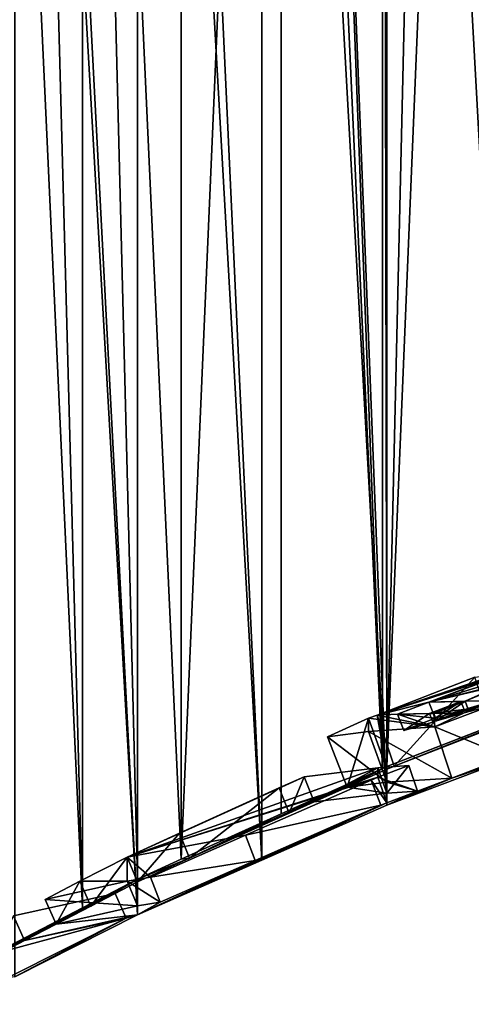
# Model space of a CAD drawing. Extents: x -0.191 to 0.191, y -0.114 to 0.126.
# Tile 5 of 74: x -0.121 to -0.096, y -0.067 to -0.013. Entities that reach past the tile are written whole.
import ezdxf

# ---------------------------------------------------------------- set-up
doc = ezdxf.new("R2010")
doc.units = 0
for name, color, linetype in [('Centauri.Fighter.Body', 7, 'CONTINUOUS'), ('Centauri.Fighter.Body.Beige', 7, 'CONTINUOUS'), ('Centauri.Fighter.Detail.One', 7, 'CONTINUOUS'), ('Centauri.Fighter.Inset', 7, 'CONTINUOUS')]:
    doc.layers.add(name, color=color, linetype=linetype)

msp = doc.modelspace()

# ---------------------------------------------------------------- linework, layer by layer
at = {"layer": 'Centauri.Fighter.Body'}
for points in [[(-0.094105, -0.053769, 0.009129), (-0.094105, 0.077119, 0.009129), (-0.098075, 0.074587, 0.007763)], [(-0.094105, -0.053769, 0.009129), (-0.098075, 0.074587, 0.007763), (-0.094105, 0.077119, 0.009129)], [(-0.094105, -0.053769, 0.009129), (-0.094105, 0.077119, 0.009129), (-0.098075, 0.074587, 0.007763)], [(-0.101067, -0.054272, 0.022927), (-0.098075, 0.074587, 0.024209), (-0.095671, 0.07612, 0.02524)], [(-0.101067, -0.054272, 0.022927), (-0.095671, 0.07612, 0.02524), (-0.095671, -0.05217, 0.02524)], [(-0.101067, -0.054272, 0.022927), (-0.10131, 0.072281, 0.022823), (-0.098075, 0.074587, 0.024209)], [(-0.094105, -0.053769, 0.009129), (-0.098075, 0.074587, 0.007763), (-0.101067, 0.072455, 0.006733)], [(-0.094105, -0.053769, 0.009129), (-0.101067, 0.072455, 0.006733), (-0.098075, 0.074587, 0.007763)], [(-0.094105, -0.053769, 0.009129), (-0.098075, 0.074587, 0.007763), (-0.101067, 0.072455, 0.006733)], [(-0.101067, -0.056404, 0.006733), (-0.101067, 0.072455, 0.006733), (-0.105986, 0.068948, 0.004905)], [(-0.101067, -0.056404, 0.006733), (-0.105986, 0.068948, 0.004905), (-0.101067, 0.072455, 0.006733)], [(-0.101067, -0.056404, 0.006733), (-0.101067, 0.072455, 0.006733), (-0.105986, 0.068948, 0.004905)], [(-0.10131, -0.054381, 0.022823), (-0.105986, 0.068948, 0.020681), (-0.10131, 0.072281, 0.022823)], [(-0.101067, -0.054272, 0.022927), (-0.10131, -0.054381, 0.022823), (-0.10131, 0.072281, 0.022823)], [(-0.094105, -0.053769, 0.009129), (-0.101067, 0.072455, 0.006733), (-0.101067, -0.056404, 0.006733)], [(-0.094105, -0.053769, 0.009129), (-0.101067, -0.056404, 0.006733), (-0.101067, 0.072455, 0.006733)], [(-0.094105, -0.053769, 0.009129), (-0.101067, 0.072455, 0.006733), (-0.101067, -0.056404, 0.006733)], [(-0.101067, -0.056404, 0.006733), (-0.105986, 0.068948, 0.004905), (-0.107969, 0.067377, 0.004168)], [(-0.101067, -0.056404, 0.006733), (-0.107969, 0.067377, 0.004168), (-0.105986, 0.068948, 0.004905)], [(-0.101067, -0.056404, 0.006733), (-0.105986, 0.068948, 0.004905), (-0.107969, 0.067377, 0.004168)], [(-0.10131, -0.054381, 0.022823), (-0.106889, 0.068233, 0.020267), (-0.105986, 0.068948, 0.020681)], [(-0.106889, 0.068233, 0.020267), (-0.106889, -0.056887, 0.020267), (-0.112403, -0.059387, 0.017576)], [(-0.106889, 0.068233, 0.020267), (-0.112403, -0.059387, 0.017576), (-0.112403, 0.063861, 0.017576)], [(-0.10131, -0.054381, 0.022823), (-0.106889, -0.056887, 0.020267), (-0.106889, 0.068233, 0.020267)], [(-0.107969, -0.059427, 0.004168), (-0.107969, 0.067377, 0.004168), (-0.113642, 0.062879, 0.001899)], [(-0.107969, -0.059427, 0.004168), (-0.113642, 0.062879, 0.001899), (-0.107969, 0.067377, 0.004168)], [(-0.107969, -0.059427, 0.004168), (-0.107969, 0.067377, 0.004168), (-0.113642, 0.062879, 0.001899)], [(-0.101067, -0.056404, 0.006733), (-0.107969, 0.067377, 0.004168), (-0.107969, -0.059427, 0.004168)], [(-0.101067, -0.056404, 0.006733), (-0.107969, -0.059427, 0.004168), (-0.107969, 0.067377, 0.004168)], [(-0.101067, -0.056404, 0.006733), (-0.107969, 0.067377, 0.004168), (-0.107969, -0.059427, 0.004168)], [(-0.117849, 0.059183, 0.01475), (-0.112403, 0.063861, 0.017576), (-0.112403, -0.059387, 0.017576)], [(-0.107969, -0.059427, 0.004168), (-0.113642, 0.062879, 0.001899), (-0.114805, 0.061857, 0.001434)], [(-0.107969, -0.059427, 0.004168), (-0.114805, 0.061857, 0.001434), (-0.113642, 0.062879, 0.001899)], [(-0.107969, -0.059427, 0.004168), (-0.113642, 0.062879, 0.001899), (-0.114805, 0.061857, 0.001434)], [(-0.114805, -0.062447, 0.001434), (-0.114805, 0.061857, 0.001434), (-0.121023, 0.056395, -0.001232)], [(-0.114805, -0.062447, 0.001434), (-0.121023, 0.056395, -0.001232), (-0.114805, 0.061857, 0.001434)], [(-0.114805, -0.062447, 0.001434), (-0.114805, 0.061857, 0.001434), (-0.121023, 0.056395, -0.001232)], [(-0.107969, -0.059427, 0.004168), (-0.114805, 0.061857, 0.001434), (-0.114805, -0.062447, 0.001434)], [(-0.107969, -0.059427, 0.004168), (-0.114805, -0.062447, 0.001434), (-0.114805, 0.061857, 0.001434)], [(-0.107969, -0.059427, 0.004168), (-0.114805, 0.061857, 0.001434), (-0.114805, -0.062447, 0.001434)], [(-0.117849, -0.062055, 0.01475), (-0.121023, 0.056395, 0.013003), (-0.117849, 0.059183, 0.01475)], [(-0.117849, 0.059183, 0.01475), (-0.112403, -0.059387, 0.017576), (-0.114805, -0.060486, 0.01633)], [(-0.117849, 0.059183, 0.01475), (-0.114805, -0.060486, 0.01633), (-0.117849, -0.062055, 0.01475)], [(-0.117849, -0.062055, 0.01475), (-0.123225, 0.054257, 0.011792), (-0.121023, 0.056395, 0.013003)], [(-0.114805, -0.062447, 0.001434), (-0.121023, 0.056395, -0.001232), (-0.121572, 0.055862, -0.001467)], [(-0.114805, -0.062447, 0.001434), (-0.121572, 0.055862, -0.001467), (-0.121023, 0.056395, -0.001232)], [(-0.114805, -0.062447, 0.001434), (-0.121023, 0.056395, -0.001232), (-0.121572, 0.055862, -0.001467)], [(-0.114805, -0.062447, 0.001434), (-0.121572, 0.055862, -0.001467), (-0.121572, -0.065854, -0.001467)], [(-0.114805, -0.062447, 0.001434), (-0.121572, -0.065854, -0.001467), (-0.121572, 0.055862, -0.001467)], [(-0.114805, -0.062447, 0.001434), (-0.121572, 0.055862, -0.001467), (-0.121572, -0.065854, -0.001467)], [(-0.117849, -0.062055, 0.01475), (-0.123225, -0.064848, 0.011792), (-0.123225, 0.054257, 0.011792)]]:
    msp.add_3dface(points, dxfattribs=at)
at = {"layer": 'Centauri.Fighter.Body.Beige'}
for points in [[(-0.096229, -0.04934, 0.023944), (-0.101614, -0.051438, 0.021636), (-0.100673, -0.054262, 0.022008)], [(-0.087085, -0.048868, 0.028592), (-0.100673, -0.054262, 0.022008), (-0.101067, -0.054417, 0.021828)], [(-0.087085, -0.048868, 0.028592), (-0.101067, -0.054417, 0.021828), (-0.101067, -0.054272, 0.022927)], [(-0.087085, -0.048868, 0.028592), (-0.101067, -0.054272, 0.022927), (-0.095671, -0.05217, 0.02524)], [(-0.087085, -0.048868, 0.028592), (-0.095288, -0.052164, 0.024316), (-0.100673, -0.054262, 0.022008)], [(-0.096229, -0.04934, 0.023944), (-0.100673, -0.054262, 0.022008), (-0.095288, -0.052164, 0.024316)], [(-0.098426, -0.052085, 0.008651), (-0.095359, -0.050924, 0.009706), (-0.094418, -0.053748, 0.010078)], [(-0.097485, -0.054909, 0.009023), (-0.087376, -0.051108, 0.012309), (-0.087085, -0.051, 0.012393)], [(-0.097485, -0.054909, 0.009023), (-0.087085, -0.051, 0.012393), (-0.087085, -0.051137, 0.011352)], [(-0.101614, -0.051438, 0.021636), (-0.102078, -0.051616, 0.02146), (-0.101067, -0.054417, 0.021828)], [(-0.101614, -0.051438, 0.021636), (-0.101067, -0.054417, 0.021828), (-0.100673, -0.054262, 0.022008)], [(-0.097485, -0.054909, 0.009023), (-0.094418, -0.053748, 0.010078), (-0.087376, -0.051108, 0.012309)], [(-0.097485, -0.054909, 0.009023), (-0.087085, -0.051137, 0.011352), (-0.094105, -0.053769, 0.009129)], [(-0.102078, -0.051616, 0.02146), (-0.104344, -0.052629, 0.020462), (-0.103265, -0.055404, 0.020827)], [(-0.102078, -0.051616, 0.02146), (-0.103265, -0.055404, 0.020827), (-0.101067, -0.054417, 0.021828)], [(-0.102078, -0.052339, 0.01597), (-0.098426, -0.052085, 0.008651), (-0.097485, -0.054909, 0.009023)], [(-0.098426, -0.052085, 0.008651), (-0.094418, -0.053748, 0.010078), (-0.097485, -0.054909, 0.009023)], [(-0.104344, -0.052629, 0.020462), (-0.102078, -0.052339, 0.01597), (-0.101067, -0.05514, 0.016339)], [(-0.104344, -0.052629, 0.020462), (-0.101067, -0.05514, 0.016339), (-0.103265, -0.055404, 0.020827)], [(-0.102078, -0.052339, 0.01597), (-0.097485, -0.054909, 0.009023), (-0.101067, -0.05514, 0.016339)], [(-0.099862, -0.054218, 0.008181), (-0.101572, -0.054338, 0.011606), (-0.101067, -0.055738, 0.01179)], [(-0.101572, -0.054865, 0.007607), (-0.099862, -0.054218, 0.008181), (-0.099391, -0.055631, 0.008367)], [(-0.097485, -0.054909, 0.009023), (-0.094105, -0.053769, 0.009129), (-0.101067, -0.056404, 0.006733)], [(-0.099862, -0.054218, 0.008181), (-0.101067, -0.055738, 0.01179), (-0.099391, -0.055631, 0.008367)], [(-0.111953, -0.05933, 0.016683), (-0.10131, -0.054381, 0.022823), (-0.101067, -0.054272, 0.022927)], [(-0.106461, -0.05684, 0.019363), (-0.111953, -0.05933, 0.016683), (-0.101067, -0.054272, 0.022927)], [(-0.111953, -0.05933, 0.016683), (-0.106889, -0.056887, 0.020267), (-0.10131, -0.054381, 0.022823)], [(-0.105084, -0.056221, 0.019994), (-0.106461, -0.05684, 0.019363), (-0.101067, -0.054272, 0.022927)], [(-0.101572, -0.054338, 0.011606), (-0.105623, -0.054834, 0.019812), (-0.105084, -0.056221, 0.019994)], [(-0.105084, -0.056221, 0.019994), (-0.101067, -0.054272, 0.022927), (-0.103265, -0.055404, 0.020827)], [(-0.101572, -0.054338, 0.011606), (-0.105084, -0.056221, 0.019994), (-0.101067, -0.055738, 0.01179)], [(-0.101067, -0.054272, 0.022927), (-0.101067, -0.054417, 0.021828), (-0.103265, -0.055404, 0.020827)], [(-0.108868, -0.058057, 0.004918), (-0.101944, -0.055024, 0.007492), (-0.101404, -0.056411, 0.007675)], [(-0.105623, -0.054834, 0.019812), (-0.107001, -0.055453, 0.019181), (-0.106461, -0.05684, 0.019363)], [(-0.105623, -0.054834, 0.019812), (-0.106461, -0.05684, 0.019363), (-0.105084, -0.056221, 0.019994)], [(-0.103265, -0.055404, 0.020827), (-0.101067, -0.05514, 0.016339), (-0.101067, -0.055738, 0.01179)], [(-0.101944, -0.055024, 0.007492), (-0.101572, -0.054865, 0.007607), (-0.101067, -0.056265, 0.007791)], [(-0.101944, -0.055024, 0.007492), (-0.101067, -0.056265, 0.007791), (-0.101404, -0.056411, 0.007675)], [(-0.101572, -0.054865, 0.007607), (-0.099391, -0.055631, 0.008367), (-0.101067, -0.056265, 0.007791)], [(-0.097485, -0.054909, 0.009023), (-0.101067, -0.056404, 0.006733), (-0.099391, -0.055631, 0.008367)], [(-0.097485, -0.054909, 0.009023), (-0.099391, -0.055631, 0.008367), (-0.101067, -0.05514, 0.016339)], [(-0.099391, -0.055631, 0.008367), (-0.101067, -0.055738, 0.01179), (-0.101067, -0.05514, 0.016339)], [(-0.107001, -0.055453, 0.019181), (-0.112493, -0.057942, 0.0165), (-0.111953, -0.05933, 0.016683)], [(-0.107001, -0.055453, 0.019181), (-0.111953, -0.05933, 0.016683), (-0.106461, -0.05684, 0.019363)], [(-0.103265, -0.055404, 0.020827), (-0.101067, -0.055738, 0.01179), (-0.105084, -0.056221, 0.019994)], [(-0.101067, -0.056404, 0.006733), (-0.101067, -0.056265, 0.007791), (-0.099391, -0.055631, 0.008367)], [(-0.114805, -0.062447, 0.001434), (-0.101404, -0.056411, 0.007675), (-0.101067, -0.056265, 0.007791)], [(-0.101067, -0.056265, 0.007791), (-0.107969, -0.059427, 0.004168), (-0.114805, -0.062447, 0.001434)], [(-0.114805, -0.062447, 0.001434), (-0.108328, -0.059444, 0.005101), (-0.101404, -0.056411, 0.007675)], [(-0.108868, -0.058057, 0.004918), (-0.101404, -0.056411, 0.007675), (-0.108328, -0.059444, 0.005101)], [(-0.101067, -0.056265, 0.007791), (-0.101067, -0.056404, 0.006733), (-0.107969, -0.059427, 0.004168)], [(-0.111953, -0.05933, 0.016683), (-0.112403, -0.059387, 0.017576), (-0.106889, -0.056887, 0.020267)], [(-0.112493, -0.057942, 0.0165), (-0.115379, -0.05926, 0.015022), (-0.114805, -0.060634, 0.015203)], [(-0.112493, -0.057942, 0.0165), (-0.114805, -0.060634, 0.015203), (-0.111953, -0.05933, 0.016683)], [(-0.114103, -0.060369, 0.002825), (-0.108868, -0.058057, 0.004918), (-0.108328, -0.059444, 0.005101)], [(-0.115379, -0.05926, 0.015022), (-0.117986, -0.0606, 0.013689), (-0.117378, -0.06196, 0.013868)], [(-0.115379, -0.05926, 0.015022), (-0.117378, -0.06196, 0.013868), (-0.114805, -0.060634, 0.015203)], [(-0.111953, -0.05933, 0.016683), (-0.114805, -0.060634, 0.015203), (-0.114805, -0.060486, 0.01633)], [(-0.111953, -0.05933, 0.016683), (-0.114805, -0.060486, 0.01633), (-0.112403, -0.059387, 0.017576)], [(-0.114805, -0.062447, 0.001434), (-0.113563, -0.061756, 0.003008), (-0.108328, -0.059444, 0.005101)], [(-0.114103, -0.060369, 0.002825), (-0.108328, -0.059444, 0.005101), (-0.113563, -0.061756, 0.003008)], [(-0.127763, -0.067377, 0.007989), (-0.117849, -0.062055, 0.01475), (-0.114805, -0.060486, 0.01633)], [(-0.122732, -0.064742, 0.010922), (-0.127763, -0.067377, 0.007989), (-0.114805, -0.060486, 0.01633)], [(-0.12104, -0.063863, 0.011853), (-0.122732, -0.064742, 0.010922), (-0.114805, -0.060486, 0.01633)], [(-0.12104, -0.063863, 0.011853), (-0.114805, -0.060486, 0.01633), (-0.119287, -0.062952, 0.012817)], [(-0.119895, -0.061593, 0.012638), (-0.115379, -0.060585, 0.004955), (-0.114805, -0.061959, 0.005136)], [(-0.117986, -0.0606, 0.013689), (-0.119895, -0.061593, 0.012638), (-0.119287, -0.062952, 0.012817)], [(-0.114805, -0.060486, 0.01633), (-0.117378, -0.06196, 0.013868), (-0.119287, -0.062952, 0.012817)], [(-0.117986, -0.0606, 0.013689), (-0.119287, -0.062952, 0.012817), (-0.117378, -0.06196, 0.013868)], [(-0.114805, -0.060486, 0.01633), (-0.114805, -0.060634, 0.015203), (-0.117378, -0.06196, 0.013868)], [(-0.115379, -0.060585, 0.004955), (-0.114103, -0.060369, 0.002825), (-0.113563, -0.061756, 0.003008)], [(-0.115379, -0.060585, 0.004955), (-0.113563, -0.061756, 0.003008), (-0.114805, -0.061959, 0.005136)], [(-0.122586, -0.064556, -0.000732), (-0.116048, -0.061263, 0.002078), (-0.11544, -0.062623, 0.002257)], [(-0.116048, -0.061263, 0.002078), (-0.121648, -0.062503, 0.011674), (-0.12104, -0.063863, 0.011853)], [(-0.116048, -0.061263, 0.002078), (-0.12104, -0.063863, 0.011853), (-0.11544, -0.062623, 0.002257)], [(-0.119895, -0.061593, 0.012638), (-0.114805, -0.061959, 0.005136), (-0.119287, -0.062952, 0.012817)], [(-0.114805, -0.062447, 0.001434), (-0.114805, -0.061959, 0.005136), (-0.113563, -0.061756, 0.003008)], [(-0.127763, -0.067377, 0.007989), (-0.123225, -0.064848, 0.011792), (-0.117849, -0.062055, 0.01475)], [(-0.119287, -0.062952, 0.012817), (-0.114805, -0.061959, 0.005136), (-0.114805, -0.062447, 0.001434)], [(-0.121648, -0.062503, 0.011674), (-0.122732, -0.064742, 0.010922), (-0.12104, -0.063863, 0.011853)], [(-0.122586, -0.064556, -0.000732), (-0.11544, -0.062623, 0.002257), (-0.121978, -0.065915, -0.000553)], [(-0.121572, -0.065854, -0.001467), (-0.121978, -0.065915, -0.000553), (-0.11544, -0.062623, 0.002257)], [(-0.114805, -0.062447, 0.001434), (-0.121572, -0.065854, -0.001467), (-0.11544, -0.062623, 0.002257)], [(-0.114805, -0.062447, 0.001434), (-0.11544, -0.062623, 0.002257), (-0.12104, -0.063863, 0.011853)], [(-0.119287, -0.062952, 0.012817), (-0.114805, -0.062447, 0.001434), (-0.12104, -0.063863, 0.011853)]]:
    msp.add_3dface(points, dxfattribs=at)
at = {"layer": 'Centauri.Fighter.Detail.One'}
for points in [[(-0.100488, -0.051395, 0.019121), (-0.098756, -0.050721, 0.019859), (-0.098416, -0.051611, 0.019889)], [(-0.098416, -0.051611, 0.019889), (-0.098756, -0.050721, 0.019859), (-0.096992, -0.050681, 0.015694)], [(-0.098724, -0.051355, 0.014955), (-0.096817, -0.051139, 0.015709), (-0.096992, -0.050681, 0.015694)], [(-0.098332, -0.051762, 0.014414), (-0.098489, -0.05135, 0.0144), (-0.096757, -0.050675, 0.015139)], [(-0.098416, -0.051611, 0.019889), (-0.096992, -0.050681, 0.015694), (-0.096817, -0.051139, 0.015709)], [(-0.098332, -0.051762, 0.014414), (-0.096604, -0.051076, 0.015152), (-0.095119, -0.050639, 0.01127)], [(-0.098332, -0.051762, 0.014414), (-0.095119, -0.050639, 0.01127), (-0.096805, -0.051312, 0.010422)], [(-0.098332, -0.051762, 0.014414), (-0.096757, -0.050675, 0.015139), (-0.096604, -0.051076, 0.015152)], [(-0.096604, -0.051076, 0.015152), (-0.096757, -0.050675, 0.015139), (-0.095118, -0.050638, 0.011268)], [(-0.100143, -0.052296, 0.019151), (-0.098724, -0.051355, 0.014955), (-0.100488, -0.051395, 0.019121)], [(-0.100488, -0.051395, 0.019121), (-0.098416, -0.051611, 0.019889), (-0.100143, -0.052296, 0.019151)], [(-0.100143, -0.052296, 0.019151), (-0.098545, -0.051825, 0.014971), (-0.098724, -0.051355, 0.014955)], [(-0.098724, -0.051355, 0.014955), (-0.098545, -0.051825, 0.014971), (-0.096817, -0.051139, 0.015709)], [(-0.098545, -0.051825, 0.014971), (-0.098416, -0.051611, 0.019889), (-0.096817, -0.051139, 0.015709)], [(-0.098332, -0.051762, 0.014414), (-0.096805, -0.051312, 0.010422), (-0.098489, -0.05135, 0.0144)], [(-0.098545, -0.051825, 0.014971), (-0.100143, -0.052296, 0.019151), (-0.098416, -0.051611, 0.019889)]]:
    msp.add_3dface(points, dxfattribs=at)
at = {"layer": 'Centauri.Fighter.Inset'}
for points in [[(-0.090138, -0.048106, 0.017902), (-0.094354, -0.049646, 0.016877), (-0.098756, -0.050721, 0.019859)], [(-0.090138, -0.048106, 0.017902), (-0.098756, -0.050721, 0.019859), (-0.09464, -0.049198, 0.021005)], [(-0.101614, -0.051438, 0.021636), (-0.096229, -0.04934, 0.023944), (-0.095032, -0.049207, 0.02193)], [(-0.101614, -0.051438, 0.021636), (-0.095032, -0.049207, 0.02193), (-0.095281, -0.049325, 0.021664)], [(-0.101614, -0.051438, 0.021636), (-0.095269, -0.049371, 0.021283), (-0.095004, -0.049319, 0.02101)], [(-0.098756, -0.050721, 0.019859), (-0.101614, -0.051438, 0.021636), (-0.095004, -0.049319, 0.02101)], [(-0.101614, -0.051438, 0.021636), (-0.095281, -0.049325, 0.021664), (-0.095269, -0.049371, 0.021283)], [(-0.098756, -0.050721, 0.019859), (-0.095004, -0.049319, 0.02101), (-0.09464, -0.049198, 0.021005)], [(-0.094354, -0.049646, 0.016877), (-0.09474, -0.049775, 0.016873), (-0.098756, -0.050721, 0.019859)], [(-0.09474, -0.049775, 0.016873), (-0.096757, -0.050675, 0.015139), (-0.098756, -0.050721, 0.019859)], [(-0.09474, -0.049775, 0.016873), (-0.095, -0.049897, 0.016602), (-0.096757, -0.050675, 0.015139)], [(-0.095, -0.049897, 0.016602), (-0.094984, -0.049942, 0.016222), (-0.096757, -0.050675, 0.015139)], [(-0.095118, -0.050638, 0.011268), (-0.096757, -0.050675, 0.015139), (-0.094984, -0.049942, 0.016222)], [(-0.098756, -0.050721, 0.019859), (-0.100488, -0.051395, 0.019121), (-0.101614, -0.051438, 0.021636)], [(-0.096757, -0.050675, 0.015139), (-0.096992, -0.050681, 0.015694), (-0.098756, -0.050721, 0.019859)], [(-0.096757, -0.050675, 0.015139), (-0.098724, -0.051355, 0.014955), (-0.096992, -0.050681, 0.015694)], [(-0.098724, -0.051355, 0.014955), (-0.096757, -0.050675, 0.015139), (-0.098489, -0.05135, 0.0144)], [(-0.096805, -0.051312, 0.010422), (-0.095359, -0.050924, 0.009706), (-0.098426, -0.052085, 0.008651)], [(-0.096805, -0.051312, 0.010422), (-0.095118, -0.050638, 0.011268), (-0.095359, -0.050924, 0.009706)], [(-0.098426, -0.052085, 0.008651), (-0.102078, -0.051616, 0.02146), (-0.101614, -0.051438, 0.021636)], [(-0.100488, -0.051395, 0.019121), (-0.098426, -0.052085, 0.008651), (-0.101614, -0.051438, 0.021636)], [(-0.100488, -0.051395, 0.019121), (-0.098724, -0.051355, 0.014955), (-0.098489, -0.05135, 0.0144)], [(-0.100488, -0.051395, 0.019121), (-0.098489, -0.05135, 0.0144), (-0.098426, -0.052085, 0.008651)], [(-0.098489, -0.05135, 0.0144), (-0.096805, -0.051312, 0.010422), (-0.098426, -0.052085, 0.008651)], [(-0.102078, -0.052339, 0.01597), (-0.104344, -0.052629, 0.020462), (-0.102078, -0.051616, 0.02146)], [(-0.098426, -0.052085, 0.008651), (-0.102078, -0.052339, 0.01597), (-0.102078, -0.051616, 0.02146)], [(-0.101572, -0.054338, 0.011606), (-0.099862, -0.054218, 0.008181), (-0.101572, -0.054865, 0.007607)], [(-0.115379, -0.05926, 0.015022), (-0.105623, -0.054834, 0.019812), (-0.101572, -0.054338, 0.011606)], [(-0.115379, -0.05926, 0.015022), (-0.101572, -0.054338, 0.011606), (-0.101572, -0.054865, 0.007607)], [(-0.115379, -0.05926, 0.015022), (-0.107001, -0.055453, 0.019181), (-0.105623, -0.054834, 0.019812)], [(-0.115379, -0.05926, 0.015022), (-0.101572, -0.054865, 0.007607), (-0.101944, -0.055024, 0.007492)], [(-0.115379, -0.05926, 0.015022), (-0.101944, -0.055024, 0.007492), (-0.108868, -0.058057, 0.004918)], [(-0.115379, -0.05926, 0.015022), (-0.112493, -0.057942, 0.0165), (-0.107001, -0.055453, 0.019181)], [(-0.115379, -0.05926, 0.015022), (-0.108868, -0.058057, 0.004918), (-0.114103, -0.060369, 0.002825)], [(-0.115379, -0.060585, 0.004955), (-0.117986, -0.0606, 0.013689), (-0.115379, -0.05926, 0.015022)], [(-0.115379, -0.05926, 0.015022), (-0.114103, -0.060369, 0.002825), (-0.115379, -0.060585, 0.004955)], [(-0.115379, -0.060585, 0.004955), (-0.119895, -0.061593, 0.012638), (-0.117986, -0.0606, 0.013689)], [(-0.122586, -0.064556, -0.000732), (-0.121648, -0.062503, 0.011674), (-0.116048, -0.061263, 0.002078)]]:
    msp.add_3dface(points, dxfattribs=at)

doc.saveas('drawing.dxf')
